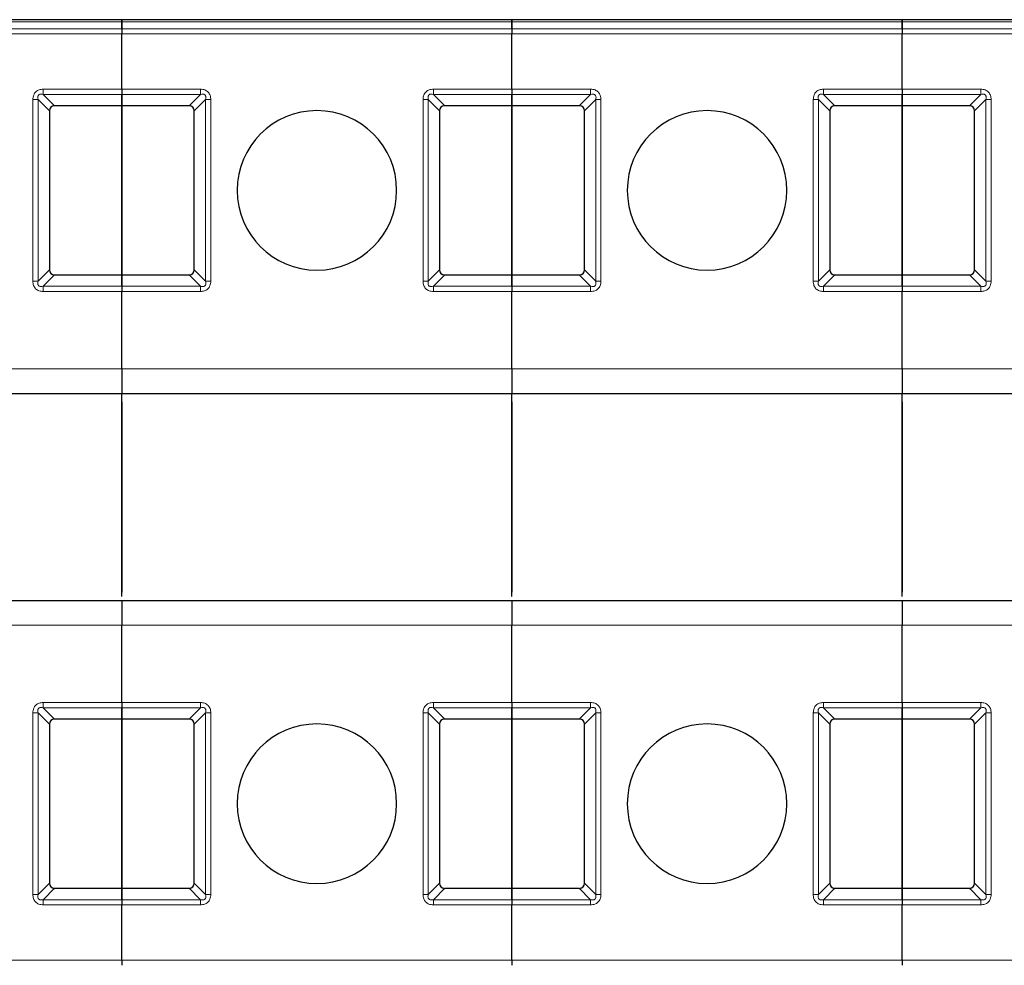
# Model space of a CAD drawing. Header units: millimetres. Extents: x 5 to 418, y 2 to 292.
# Tile 7 of 46: x 100 to 110, y 100 to 109. Entities that reach past the tile are written whole.
import ezdxf

# ---------------------------------------------------------------- set-up
doc = ezdxf.new("R2010")
doc.units = ezdxf.units.MM

msp = doc.modelspace()

# ---------------------------------------------------------------- linework, layer by layer
at = {"color": 7, "linetype": 'Continuous', "lineweight": 25}
for p, q in [((101.2256, 109.4505), (97.2506, 109.4505)), ((105.2006, 109.4505), (101.2256, 109.4505)), ((109.1756, 109.4505), (105.2006, 109.4505)), ((113.1506, 109.4505), (109.1756, 109.4505)), ((101.2256, 109.4286), (101.2256, 109.3584)), ((101.2256, 109.3584), (101.2256, 109.4286)), ((105.2006, 109.3584), (105.2006, 109.4286)), ((105.2006, 109.4286), (105.2006, 109.3584)), ((109.1756, 109.4286), (109.1756, 109.3584)), ((109.1756, 109.3584), (109.1756, 109.4286)), ((101.2256, 108.7425), (101.2256, 109.3054)), ((101.2256, 108.7425), (101.2256, 109.3054)), ((105.2006, 108.7425), (105.2006, 109.3054)), ((105.2006, 108.7425), (105.2006, 109.3054)), ((109.1756, 108.7425), (109.1756, 109.3054)), ((109.1756, 108.7425), (109.1756, 109.3054)), ((101.2256, 108.6895), (101.2256, 108.574)), ((101.2256, 108.574), (101.2256, 108.6895)), ((105.2006, 108.574), (105.2006, 108.6895)), ((105.2006, 108.6895), (105.2006, 108.574)), ((109.1756, 108.6895), (109.1756, 108.574)), ((109.1756, 108.574), (109.1756, 108.6895)), ((101.2256, 108.574), (100.5412, 108.574)), ((101.9101, 108.574), (101.2256, 108.574)), ((101.2256, 106.849), (101.2256, 108.574)), ((101.2256, 108.574), (101.2256, 106.849)), ((105.2006, 108.574), (104.5162, 108.574)), ((105.2006, 108.574), (105.2006, 106.849)), ((105.8851, 108.574), (105.2006, 108.574)), ((105.2006, 106.849), (105.2006, 108.574)), ((109.1756, 108.574), (108.4912, 108.574)), ((109.8601, 108.574), (109.1756, 108.574)), ((109.1756, 106.849), (109.1756, 108.574)), ((109.1756, 108.574), (109.1756, 106.849)), ((100.4881, 108.5209), (100.4881, 106.902)), ((101.9631, 106.902), (101.9631, 108.5209)), ((104.4631, 108.5209), (104.4631, 106.902)), ((105.9381, 106.902), (105.9381, 108.5209)), ((108.4381, 108.5209), (108.4381, 106.902)), ((109.9131, 106.902), (109.9131, 108.5209)), ((100.5412, 106.849), (101.2256, 106.849)), ((101.2256, 106.849), (101.9101, 106.849)), ((101.2256, 106.849), (101.2256, 106.7334)), ((101.2256, 106.7334), (101.2256, 106.849)), ((104.5162, 106.849), (105.2006, 106.849)), ((105.2006, 106.7334), (105.2006, 106.849)), ((105.2006, 106.849), (105.8851, 106.849)), ((105.2006, 106.849), (105.2006, 106.7334)), ((108.4912, 106.849), (109.1756, 106.849)), ((109.1756, 106.849), (109.8601, 106.849)), ((109.1756, 106.849), (109.1756, 106.7334)), ((109.1756, 106.7334), (109.1756, 106.849)), ((101.2256, 105.8927), (101.2256, 106.6804)), ((101.2256, 105.8927), (101.2256, 106.6804)), ((105.2006, 105.8927), (105.2006, 106.6804)), ((105.2006, 105.8927), (105.2006, 106.6804)), ((109.1756, 105.8927), (109.1756, 106.6804)), ((109.1756, 105.8927), (109.1756, 106.6804)), ((97.2506, 105.6427), (101.2256, 105.6427)), ((101.2256, 105.6427), (105.2006, 105.6427)), ((101.2256, 103.574), (101.2256, 105.6427)), ((105.2006, 105.6427), (109.1756, 105.6427)), ((105.2006, 103.574), (105.2006, 105.6427)), ((109.1756, 105.6427), (113.1506, 105.6427)), ((109.1756, 103.574), (109.1756, 105.6427)), ((101.2256, 105.5552), (101.2256, 103.6177)), ((105.2006, 105.5552), (105.2006, 103.6177)), ((109.1756, 105.5552), (109.1756, 103.6177)), ((101.2256, 103.5302), (97.2506, 103.5302)), ((105.2006, 103.5302), (101.2256, 103.5302)), ((109.1756, 103.5302), (105.2006, 103.5302)), ((113.1506, 103.5302), (109.1756, 103.5302)), ((101.2256, 102.4925), (101.2256, 103.2802)), ((101.2256, 102.4925), (101.2256, 103.2802)), ((105.2006, 102.4925), (105.2006, 103.2802)), ((105.2006, 102.4925), (105.2006, 103.2802)), ((109.1756, 102.4925), (109.1756, 103.2802)), ((109.1756, 102.4925), (109.1756, 103.2802)), ((101.2256, 102.4395), (101.2256, 102.324)), ((101.2256, 102.324), (101.2256, 102.4395)), ((105.2006, 102.324), (105.2006, 102.4395)), ((105.2006, 102.4395), (105.2006, 102.324)), ((109.1756, 102.4395), (109.1756, 102.324)), ((109.1756, 102.324), (109.1756, 102.4395)), ((101.2256, 102.324), (100.5412, 102.324)), ((101.9101, 102.324), (101.2256, 102.324)), ((101.2256, 100.599), (101.2256, 102.324)), ((101.2256, 102.324), (101.2256, 100.599)), ((105.2006, 102.324), (104.5162, 102.324)), ((105.2006, 102.324), (105.2006, 100.599)), ((105.8851, 102.324), (105.2006, 102.324)), ((105.2006, 100.599), (105.2006, 102.324)), ((109.1756, 102.324), (108.4912, 102.324)), ((109.8601, 102.324), (109.1756, 102.324)), ((109.1756, 100.599), (109.1756, 102.324)), ((109.1756, 102.324), (109.1756, 100.599)), ((100.4881, 102.2709), (100.4881, 100.652)), ((101.9631, 100.652), (101.9631, 102.2709)), ((104.4631, 102.2709), (104.4631, 100.652)), ((105.9381, 100.652), (105.9381, 102.2709)), ((108.4381, 102.2709), (108.4381, 100.652)), ((109.9131, 100.652), (109.9131, 102.2709)), ((100.5412, 100.599), (101.2256, 100.599)), ((101.2256, 100.599), (101.9101, 100.599)), ((101.2256, 100.599), (101.2256, 100.4834)), ((101.2256, 100.4834), (101.2256, 100.599)), ((104.5162, 100.599), (105.2006, 100.599)), ((105.2006, 100.4834), (105.2006, 100.599)), ((105.2006, 100.599), (105.8851, 100.599)), ((105.2006, 100.599), (105.2006, 100.4834)), ((108.4912, 100.599), (109.1756, 100.599)), ((109.1756, 100.599), (109.8601, 100.599)), ((109.1756, 100.599), (109.1756, 100.4834)), ((109.1756, 100.4834), (109.1756, 100.599)), ((101.2256, 99.8675), (101.2256, 100.4304)), ((101.2256, 99.8675), (101.2256, 100.4304)), ((105.2006, 99.8675), (105.2006, 100.4304)), ((105.2006, 99.8675), (105.2006, 100.4304)), ((109.1756, 99.8675), (109.1756, 100.4304)), ((109.1756, 99.8675), (109.1756, 100.4304))]:
    msp.add_line(p, q, dxfattribs=at)
at = {"color": 7, "linetype": 'Continuous', "lineweight": 18}
for p, q in [((97.2506, 109.4286), (101.2256, 109.4286)), ((101.2256, 109.3584), (97.2506, 109.3584)), ((101.2256, 109.4286), (105.2006, 109.4286)), ((105.2006, 109.3584), (101.2256, 109.3584)), ((105.2006, 109.4286), (109.1756, 109.4286)), ((109.1756, 109.3584), (105.2006, 109.3584)), ((109.1756, 109.4286), (113.1506, 109.4286)), ((113.1506, 109.3584), (109.1756, 109.3584)), ((101.2256, 109.3054), (97.2506, 109.3054)), ((105.2006, 109.3054), (101.2256, 109.3054)), ((109.1756, 109.3054), (105.2006, 109.3054)), ((113.1506, 109.3054), (109.1756, 109.3054)), ((100.4256, 108.7425), (101.2256, 108.7425)), ((101.2256, 108.7425), (102.0256, 108.7425)), ((104.4006, 108.7425), (105.2006, 108.7425)), ((105.2006, 108.7425), (106.0006, 108.7425)), ((108.3756, 108.7425), (109.1756, 108.7425)), ((109.1756, 108.7425), (109.9756, 108.7425)), ((100.3196, 106.7865), (100.3196, 108.6365)), ((100.3726, 106.7865), (100.3726, 108.6365)), ((100.4881, 108.5209), (100.3726, 108.6365)), ((100.4256, 108.6895), (101.2256, 108.6895)), ((100.4256, 108.6895), (100.5412, 108.574)), ((101.2256, 108.6895), (102.0256, 108.6895)), ((101.9101, 108.574), (102.0256, 108.6895)), ((102.0787, 108.6365), (101.9631, 108.5209)), ((102.0787, 108.6365), (102.0787, 106.7865)), ((102.1317, 108.6365), (102.1317, 106.7865)), ((104.2946, 106.7865), (104.2946, 108.6365)), ((104.3476, 106.7865), (104.3476, 108.6365)), ((104.4631, 108.5209), (104.3476, 108.6365)), ((104.4006, 108.6895), (105.2006, 108.6895)), ((104.4006, 108.6895), (104.5162, 108.574)), ((105.2006, 108.6895), (106.0006, 108.6895)), ((105.8851, 108.574), (106.0006, 108.6895)), ((106.0537, 108.6365), (105.9381, 108.5209)), ((106.0537, 108.6365), (106.0537, 106.7865)), ((106.1067, 108.6365), (106.1067, 106.7865)), ((108.2696, 106.7865), (108.2696, 108.6365)), ((108.3226, 106.7865), (108.3226, 108.6365)), ((108.4381, 108.5209), (108.3226, 108.6365)), ((108.3756, 108.6895), (109.1756, 108.6895)), ((108.3756, 108.6895), (108.4912, 108.574)), ((109.1756, 108.6895), (109.9756, 108.6895)), ((109.8601, 108.574), (109.9756, 108.6895)), ((110.0287, 108.6365), (109.9131, 108.5209)), ((110.0287, 108.6365), (110.0287, 106.7865)), ((110.0817, 108.6365), (110.0817, 106.7865)), ((100.3726, 106.7865), (100.4881, 106.902)), ((100.5412, 106.849), (100.4256, 106.7334)), ((102.0256, 106.7334), (101.9101, 106.849)), ((101.9631, 106.902), (102.0787, 106.7865)), ((104.3476, 106.7865), (104.4631, 106.902)), ((104.5162, 106.849), (104.4006, 106.7334)), ((106.0006, 106.7334), (105.8851, 106.849)), ((105.9381, 106.902), (106.0537, 106.7865)), ((108.3226, 106.7865), (108.4381, 106.902)), ((108.4912, 106.849), (108.3756, 106.7334)), ((109.9756, 106.7334), (109.8601, 106.849)), ((109.9131, 106.902), (110.0287, 106.7865)), ((100.4256, 106.6804), (100.4256, 106.7334)), ((101.2256, 106.7334), (100.4256, 106.7334)), ((102.0256, 106.7334), (101.2256, 106.7334)), ((104.4006, 106.6804), (104.4006, 106.7334)), ((105.2006, 106.7334), (104.4006, 106.7334)), ((106.0006, 106.7334), (105.2006, 106.7334)), ((108.3756, 106.6804), (108.3756, 106.7334)), ((109.1756, 106.7334), (108.3756, 106.7334)), ((109.9756, 106.7334), (109.1756, 106.7334)), ((101.2256, 106.6804), (100.4256, 106.6804)), ((102.0256, 106.6804), (101.2256, 106.6804)), ((105.2006, 106.6804), (104.4006, 106.6804)), ((106.0006, 106.6804), (105.2006, 106.6804)), ((109.1756, 106.6804), (108.3756, 106.6804)), ((109.9756, 106.6804), (109.1756, 106.6804)), ((97.2506, 105.8927), (101.2256, 105.8927)), ((101.2256, 105.8927), (105.2006, 105.8927)), ((105.2006, 105.8927), (109.1756, 105.8927)), ((109.1756, 105.8927), (113.1506, 105.8927)), ((101.2256, 103.2802), (97.2506, 103.2802)), ((105.2006, 103.2802), (101.2256, 103.2802)), ((109.1756, 103.2802), (105.2006, 103.2802)), ((113.1506, 103.2802), (109.1756, 103.2802)), ((100.4256, 102.4925), (101.2256, 102.4925)), ((100.4256, 102.4395), (101.2256, 102.4395)), ((100.4256, 102.4395), (100.5412, 102.324)), ((101.2256, 102.4925), (102.0256, 102.4925)), ((101.2256, 102.4395), (102.0256, 102.4395)), ((101.9101, 102.324), (102.0256, 102.4395)), ((102.0256, 102.4925), (102.0256, 102.4395)), ((104.4006, 102.4925), (105.2006, 102.4925)), ((104.4006, 102.4395), (105.2006, 102.4395)), ((104.4006, 102.4395), (104.5162, 102.324)), ((105.2006, 102.4925), (106.0006, 102.4925)), ((105.2006, 102.4395), (106.0006, 102.4395)), ((105.8851, 102.324), (106.0006, 102.4395)), ((106.0006, 102.4925), (106.0006, 102.4395)), ((108.3756, 102.4925), (109.1756, 102.4925)), ((108.3756, 102.4395), (109.1756, 102.4395)), ((108.3756, 102.4395), (108.4912, 102.324)), ((109.1756, 102.4925), (109.9756, 102.4925)), ((109.1756, 102.4395), (109.9756, 102.4395)), ((109.8601, 102.324), (109.9756, 102.4395)), ((109.9756, 102.4925), (109.9756, 102.4395)), ((100.3196, 100.5365), (100.3196, 102.3865)), ((100.3726, 100.5365), (100.3726, 102.3865)), ((100.4881, 102.2709), (100.3726, 102.3865)), ((102.0787, 102.3865), (101.9631, 102.2709)), ((102.0787, 102.3865), (102.0787, 100.5365)), ((102.1317, 102.3865), (102.1317, 100.5365)), ((104.2946, 100.5365), (104.2946, 102.3865)), ((104.3476, 100.5365), (104.3476, 102.3865)), ((104.4631, 102.2709), (104.3476, 102.3865)), ((106.0537, 102.3865), (105.9381, 102.2709)), ((106.0537, 102.3865), (106.0537, 100.5365)), ((106.1067, 102.3865), (106.1067, 100.5365)), ((108.2696, 100.5365), (108.2696, 102.3865)), ((108.3226, 100.5365), (108.3226, 102.3865)), ((108.4381, 102.2709), (108.3226, 102.3865)), ((110.0287, 102.3865), (109.9131, 102.2709)), ((110.0287, 102.3865), (110.0287, 100.5365)), ((110.0817, 102.3865), (110.0817, 100.5365)), ((100.3726, 100.5365), (100.4881, 100.652)), ((101.9631, 100.652), (102.0787, 100.5365)), ((104.3476, 100.5365), (104.4631, 100.652)), ((105.9381, 100.652), (106.0537, 100.5365)), ((108.3226, 100.5365), (108.4381, 100.652)), ((109.9131, 100.652), (110.0287, 100.5365)), ((100.5412, 100.599), (100.4256, 100.4834)), ((102.0256, 100.4834), (101.9101, 100.599)), ((104.5162, 100.599), (104.4006, 100.4834)), ((106.0006, 100.4834), (105.8851, 100.599)), ((108.4912, 100.599), (108.3756, 100.4834)), ((109.9756, 100.4834), (109.8601, 100.599)), ((101.2256, 100.4834), (100.4256, 100.4834)), ((101.2256, 100.4304), (100.4256, 100.4304)), ((102.0256, 100.4834), (101.2256, 100.4834)), ((102.0256, 100.4304), (101.2256, 100.4304)), ((105.2006, 100.4834), (104.4006, 100.4834)), ((105.2006, 100.4304), (104.4006, 100.4304)), ((106.0006, 100.4834), (105.2006, 100.4834)), ((106.0006, 100.4304), (105.2006, 100.4304)), ((109.1756, 100.4834), (108.3756, 100.4834)), ((109.1756, 100.4304), (108.3756, 100.4304)), ((109.9756, 100.4834), (109.1756, 100.4834)), ((109.9756, 100.4304), (109.1756, 100.4304)), ((97.2506, 99.8675), (101.2256, 99.8675)), ((101.2256, 99.8675), (105.2006, 99.8675)), ((105.2006, 99.8675), (109.1756, 99.8675)), ((109.1756, 99.8675), (113.1506, 99.8675))]:
    msp.add_line(p, q, dxfattribs=at)
at = {"color": 7, "linetype": 'Continuous', "lineweight": 25}
for centre, start, end in [((103.2131, 107.7115), 90, 270), ((103.2131, 107.7115), 270, 90), ((107.1881, 107.7115), 90, 270), ((107.1881, 107.7115), 270, 90), ((103.2131, 101.4615), 90, 270), ((103.2131, 101.4615), 270, 90), ((107.1881, 101.4615), 90, 270), ((107.1881, 101.4615), 270, 90)]:
    msp.add_arc(centre, 0.8125, start, end, dxfattribs=at)
for centre, major_axis, start_param, end_param in [((100.5942, 108.4679), (-0.0919, 0.0919), 5.7595865, 6.8067841), ((101.8571, 108.4679), (0.0919, 0.0919), 5.7595865, 6.8067841), ((104.5692, 108.4679), (-0.0919, 0.0919), 5.7595865, 6.8067841), ((105.8321, 108.4679), (0.0919, 0.0919), 5.7595865, 6.8067841), ((108.5442, 108.4679), (-0.0919, 0.0919), 5.7595865, 6.8067841), ((109.8071, 108.4679), (0.0919, 0.0919), 5.7595865, 6.8067841), ((100.5942, 106.955), (0.0919, 0.0919), 2.6179939, 3.6651914), ((101.8571, 106.955), (0.0919, -0.0919), 5.7595865, 6.8067841), ((104.5692, 106.955), (0.0919, 0.0919), 2.6179939, 3.6651914), ((105.8321, 106.955), (0.0919, -0.0919), 5.7595865, 6.8067841), ((108.5442, 106.955), (0.0919, 0.0919), 2.6179939, 3.6651914), ((109.8071, 106.955), (0.0919, -0.0919), 5.7595865, 6.8067841), ((100.5942, 102.2179), (-0.0919, 0.0919), 5.7595865, 6.8067841), ((101.8571, 102.2179), (-0.0919, -0.0919), 2.6179939, 3.6651914), ((104.5692, 102.2179), (-0.0919, 0.0919), 5.7595865, 6.8067841), ((105.8321, 102.2179), (-0.0919, -0.0919), 2.6179939, 3.6651914), ((108.5442, 102.2179), (-0.0919, 0.0919), 5.7595865, 6.8067841), ((109.8071, 102.2179), (-0.0919, -0.0919), 2.6179939, 3.6651914), ((100.5942, 100.705), (-0.0919, -0.0919), 5.7595865, 6.8067841), ((101.8571, 100.705), (0.0919, -0.0919), 5.7595865, 6.8067841), ((104.5692, 100.705), (-0.0919, -0.0919), 5.7595865, 6.8067841), ((105.8321, 100.705), (0.0919, -0.0919), 5.7595865, 6.8067841), ((108.5442, 100.705), (-0.0919, -0.0919), 5.7595865, 6.8067841), ((109.8071, 100.705), (0.0919, -0.0919), 5.7595865, 6.8067841)]:
    msp.add_ellipse(centre, major_axis=major_axis, ratio=0.5773503, start_param=start_param, end_param=end_param, dxfattribs=at)
for points in [[(101.2256, 109.4505), (101.2256, 109.4495), (101.2256, 109.4475), (101.2256, 109.4349), (101.2256, 109.4286)], [(101.2256, 109.4286), (101.2256, 109.4349), (101.2256, 109.4475), (101.2256, 109.4495), (101.2256, 109.4505)], [(105.2006, 109.4286), (105.2006, 109.4349), (105.2006, 109.4475), (105.2006, 109.4495), (105.2006, 109.4505)], [(105.2006, 109.4505), (105.2006, 109.4495), (105.2006, 109.4475), (105.2006, 109.4349), (105.2006, 109.4286)], [(109.1756, 109.4505), (109.1756, 109.4495), (109.1756, 109.4475), (109.1756, 109.4349), (109.1756, 109.4286)], [(109.1756, 109.4286), (109.1756, 109.4349), (109.1756, 109.4475), (109.1756, 109.4495), (109.1756, 109.4505)], [(101.2256, 109.3584), (101.2256, 109.3548), (101.2256, 109.3474), (101.2256, 109.3343), (101.2256, 109.3201), (101.2256, 109.3103), (101.2256, 109.3054)], [(101.2256, 109.3584), (101.2256, 109.3548), (101.2256, 109.3474), (101.2256, 109.3343), (101.2256, 109.3201), (101.2256, 109.3103), (101.2256, 109.3054)], [(105.2006, 109.3584), (105.2006, 109.3548), (105.2006, 109.3474), (105.2006, 109.3343), (105.2006, 109.3201), (105.2006, 109.3103), (105.2006, 109.3054)], [(105.2006, 109.3584), (105.2006, 109.3548), (105.2006, 109.3474), (105.2006, 109.3343), (105.2006, 109.3201), (105.2006, 109.3103), (105.2006, 109.3054)], [(109.1756, 109.3584), (109.1756, 109.3548), (109.1756, 109.3474), (109.1756, 109.3343), (109.1756, 109.3201), (109.1756, 109.3103), (109.1756, 109.3054)], [(109.1756, 109.3584), (109.1756, 109.3548), (109.1756, 109.3474), (109.1756, 109.3343), (109.1756, 109.3201), (109.1756, 109.3103), (109.1756, 109.3054)], [(101.2256, 108.7425), (101.2256, 108.7376), (101.2256, 108.7278), (101.2256, 108.7137), (101.2256, 108.7005), (101.2256, 108.6932), (101.2256, 108.6895)], [(101.2256, 108.7425), (101.2256, 108.7376), (101.2256, 108.7278), (101.2256, 108.7137), (101.2256, 108.7005), (101.2256, 108.6932), (101.2256, 108.6895)], [(105.2006, 108.7425), (105.2006, 108.7376), (105.2006, 108.7278), (105.2006, 108.7137), (105.2006, 108.7005), (105.2006, 108.6932), (105.2006, 108.6895)], [(105.2006, 108.7425), (105.2006, 108.7376), (105.2006, 108.7278), (105.2006, 108.7137), (105.2006, 108.7005), (105.2006, 108.6932), (105.2006, 108.6895)], [(109.1756, 108.7425), (109.1756, 108.7376), (109.1756, 108.7278), (109.1756, 108.7137), (109.1756, 108.7005), (109.1756, 108.6932), (109.1756, 108.6895)], [(109.1756, 108.7425), (109.1756, 108.7376), (109.1756, 108.7278), (109.1756, 108.7137), (109.1756, 108.7005), (109.1756, 108.6932), (109.1756, 108.6895)], [(101.2256, 106.7334), (101.2256, 106.7298), (101.2256, 106.7224), (101.2256, 106.7093), (101.2256, 106.6951), (101.2256, 106.6853), (101.2256, 106.6804)], [(101.2256, 106.7334), (101.2256, 106.7298), (101.2256, 106.7224), (101.2256, 106.7093), (101.2256, 106.6951), (101.2256, 106.6853), (101.2256, 106.6804)], [(105.2006, 106.7334), (105.2006, 106.7298), (105.2006, 106.7224), (105.2006, 106.7093), (105.2006, 106.6951), (105.2006, 106.6853), (105.2006, 106.6804)], [(105.2006, 106.7334), (105.2006, 106.7298), (105.2006, 106.7224), (105.2006, 106.7093), (105.2006, 106.6951), (105.2006, 106.6853), (105.2006, 106.6804)], [(109.1756, 106.7334), (109.1756, 106.7298), (109.1756, 106.7224), (109.1756, 106.7093), (109.1756, 106.6951), (109.1756, 106.6853), (109.1756, 106.6804)], [(109.1756, 106.7334), (109.1756, 106.7298), (109.1756, 106.7224), (109.1756, 106.7093), (109.1756, 106.6951), (109.1756, 106.6853), (109.1756, 106.6804)], [(101.2256, 105.8927), (101.2256, 105.8599), (101.2256, 105.7944), (101.2256, 105.7118), (101.2256, 105.654), (101.2256, 105.6465), (101.2256, 105.6427)], [(101.2256, 105.8927), (101.2256, 105.8599), (101.2256, 105.7944), (101.2256, 105.7118), (101.2256, 105.654), (101.2256, 105.6465), (101.2256, 105.6427)], [(105.2006, 105.8927), (105.2006, 105.8599), (105.2006, 105.7944), (105.2006, 105.7118), (105.2006, 105.654), (105.2006, 105.6465), (105.2006, 105.6427)], [(105.2006, 105.8927), (105.2006, 105.8599), (105.2006, 105.7944), (105.2006, 105.7118), (105.2006, 105.654), (105.2006, 105.6465), (105.2006, 105.6427)], [(109.1756, 105.8927), (109.1756, 105.8599), (109.1756, 105.7944), (109.1756, 105.7118), (109.1756, 105.654), (109.1756, 105.6465), (109.1756, 105.6427)], [(109.1756, 105.8927), (109.1756, 105.8599), (109.1756, 105.7944), (109.1756, 105.7118), (109.1756, 105.654), (109.1756, 105.6465), (109.1756, 105.6427)], [(101.2256, 103.5302), (101.2256, 103.5264), (101.2256, 103.5189), (101.2256, 103.4611), (101.2256, 103.3785), (101.2256, 103.313), (101.2256, 103.2802)], [(101.2256, 103.5302), (101.2256, 103.5264), (101.2256, 103.5189), (101.2256, 103.4611), (101.2256, 103.3785), (101.2256, 103.313), (101.2256, 103.2802)], [(105.2006, 103.5302), (105.2006, 103.5264), (105.2006, 103.5189), (105.2006, 103.4611), (105.2006, 103.3785), (105.2006, 103.313), (105.2006, 103.2802)], [(105.2006, 103.5302), (105.2006, 103.5264), (105.2006, 103.5189), (105.2006, 103.4611), (105.2006, 103.3785), (105.2006, 103.313), (105.2006, 103.2802)], [(109.1756, 103.5302), (109.1756, 103.5264), (109.1756, 103.5189), (109.1756, 103.4611), (109.1756, 103.3785), (109.1756, 103.313), (109.1756, 103.2802)], [(109.1756, 103.5302), (109.1756, 103.5264), (109.1756, 103.5189), (109.1756, 103.4611), (109.1756, 103.3785), (109.1756, 103.313), (109.1756, 103.2802)], [(101.2256, 102.4925), (101.2256, 102.4876), (101.2256, 102.4778), (101.2256, 102.4637), (101.2256, 102.4505), (101.2256, 102.4432), (101.2256, 102.4395)], [(101.2256, 102.4925), (101.2256, 102.4876), (101.2256, 102.4778), (101.2256, 102.4637), (101.2256, 102.4505), (101.2256, 102.4432), (101.2256, 102.4395)], [(105.2006, 102.4925), (105.2006, 102.4876), (105.2006, 102.4778), (105.2006, 102.4637), (105.2006, 102.4505), (105.2006, 102.4432), (105.2006, 102.4395)], [(105.2006, 102.4925), (105.2006, 102.4876), (105.2006, 102.4778), (105.2006, 102.4637), (105.2006, 102.4505), (105.2006, 102.4432), (105.2006, 102.4395)], [(109.1756, 102.4925), (109.1756, 102.4876), (109.1756, 102.4778), (109.1756, 102.4637), (109.1756, 102.4505), (109.1756, 102.4432), (109.1756, 102.4395)], [(109.1756, 102.4925), (109.1756, 102.4876), (109.1756, 102.4778), (109.1756, 102.4637), (109.1756, 102.4505), (109.1756, 102.4432), (109.1756, 102.4395)], [(101.2256, 100.4834), (101.2256, 100.4798), (101.2256, 100.4724), (101.2256, 100.4593), (101.2256, 100.4451), (101.2256, 100.4353), (101.2256, 100.4304)], [(101.2256, 100.4834), (101.2256, 100.4798), (101.2256, 100.4724), (101.2256, 100.4593), (101.2256, 100.4451), (101.2256, 100.4353), (101.2256, 100.4304)], [(105.2006, 100.4834), (105.2006, 100.4798), (105.2006, 100.4724), (105.2006, 100.4593), (105.2006, 100.4451), (105.2006, 100.4353), (105.2006, 100.4304)], [(105.2006, 100.4834), (105.2006, 100.4798), (105.2006, 100.4724), (105.2006, 100.4593), (105.2006, 100.4451), (105.2006, 100.4353), (105.2006, 100.4304)], [(109.1756, 100.4834), (109.1756, 100.4798), (109.1756, 100.4724), (109.1756, 100.4593), (109.1756, 100.4451), (109.1756, 100.4353), (109.1756, 100.4304)], [(109.1756, 100.4834), (109.1756, 100.4798), (109.1756, 100.4724), (109.1756, 100.4593), (109.1756, 100.4451), (109.1756, 100.4353), (109.1756, 100.4304)], [(101.2256, 99.8675), (101.2256, 99.8626), (101.2256, 99.8528), (101.2256, 99.8387), (101.2256, 99.8255), (101.2256, 99.8182), (101.2256, 99.8145)], [(101.2256, 99.8675), (101.2256, 99.8626), (101.2256, 99.8528), (101.2256, 99.8387), (101.2256, 99.8255), (101.2256, 99.8182), (101.2256, 99.8145)], [(105.2006, 99.8675), (105.2006, 99.8626), (105.2006, 99.8528), (105.2006, 99.8387), (105.2006, 99.8255), (105.2006, 99.8182), (105.2006, 99.8145)], [(105.2006, 99.8675), (105.2006, 99.8626), (105.2006, 99.8528), (105.2006, 99.8387), (105.2006, 99.8255), (105.2006, 99.8182), (105.2006, 99.8145)], [(109.1756, 99.8675), (109.1756, 99.8626), (109.1756, 99.8528), (109.1756, 99.8387), (109.1756, 99.8255), (109.1756, 99.8182), (109.1756, 99.8145)], [(109.1756, 99.8675), (109.1756, 99.8626), (109.1756, 99.8528), (109.1756, 99.8387), (109.1756, 99.8255), (109.1756, 99.8182), (109.1756, 99.8145)]]:
    msp.add_open_spline(points, degree=3, dxfattribs=at)
at = {"color": 7, "linetype": 'Continuous', "lineweight": 18}
for points, knots in [([(100.3196, 108.6365), (100.3208, 108.6526), (100.3225, 108.6752), (100.3365, 108.7013), (100.3496, 108.7161), (100.3649, 108.7282), (100.3899, 108.7399), (100.4109, 108.7415), (100.4256, 108.7425)], [0, 0, 0, 0, 0.2823256, 0.3956386, 0.5177702, 0.6311071, 0.7404354, 1, 1, 1, 1]), ([(102.0256, 108.7425), (102.0418, 108.7413), (102.0644, 108.7395), (102.0905, 108.7256), (102.1053, 108.7125), (102.1174, 108.6971), (102.1291, 108.6722), (102.1306, 108.6512), (102.1317, 108.6365)], [0, 0, 0, 0, 0.2823256, 0.3956386, 0.5177703, 0.6311071, 0.7404354, 1, 1, 1, 1]), ([(104.2946, 108.6365), (104.2958, 108.6526), (104.2975, 108.6752), (104.3115, 108.7013), (104.3246, 108.7161), (104.3399, 108.7282), (104.3649, 108.7399), (104.3859, 108.7415), (104.4006, 108.7425)], [0, 0, 0, 0, 0.2823256, 0.3956386, 0.5177702, 0.6311071, 0.7404354, 1, 1, 1, 1]), ([(106.0006, 108.7425), (106.0168, 108.7413), (106.0394, 108.7395), (106.0655, 108.7256), (106.0803, 108.7125), (106.0924, 108.6971), (106.1041, 108.6722), (106.1056, 108.6512), (106.1067, 108.6365)], [0, 0, 0, 0, 0.2823256, 0.3956386, 0.5177703, 0.6311071, 0.7404354, 1, 1, 1, 1]), ([(108.2696, 108.6365), (108.2708, 108.6526), (108.2725, 108.6752), (108.2865, 108.7013), (108.2996, 108.7161), (108.3149, 108.7282), (108.3399, 108.7399), (108.3609, 108.7415), (108.3756, 108.7425)], [0, 0, 0, 0, 0.2823256, 0.3956386, 0.5177702, 0.6311071, 0.7404354, 1, 1, 1, 1]), ([(109.9756, 108.7425), (109.9918, 108.7413), (110.0144, 108.7395), (110.0405, 108.7256), (110.0553, 108.7125), (110.0674, 108.6971), (110.0791, 108.6722), (110.0806, 108.6512), (110.0817, 108.6365)], [0, 0, 0, 0, 0.2823256, 0.3956386, 0.5177703, 0.6311071, 0.7404354, 1, 1, 1, 1]), ([(100.3726, 108.6365), (100.3706, 108.6459), (100.3679, 108.6592), (100.3726, 108.6763), (100.3798, 108.6853), (100.3893, 108.6909), (100.405, 108.6937), (100.4171, 108.6912), (100.4256, 108.6895)], [0, 0, 0, 0, 0.2915567, 0.4094353, 0.5237228, 0.6250088, 0.734944, 1, 1, 1, 1]), ([(102.0256, 108.6895), (102.0351, 108.6915), (102.0483, 108.6942), (102.0655, 108.6895), (102.0744, 108.6823), (102.0801, 108.6728), (102.0829, 108.657), (102.0804, 108.645), (102.0787, 108.6365)], [0, 0, 0, 0, 0.2915567, 0.4094353, 0.5237228, 0.6250088, 0.734944, 1, 1, 1, 1]), ([(104.3476, 108.6365), (104.3456, 108.6459), (104.3429, 108.6592), (104.3476, 108.6763), (104.3548, 108.6853), (104.3643, 108.6909), (104.38, 108.6937), (104.3921, 108.6912), (104.4006, 108.6895)], [0, 0, 0, 0, 0.29155666, 0.40943532, 0.52372283, 0.62500884, 0.73494402, 1, 1, 1, 1]), ([(106.0006, 108.6895), (106.0101, 108.6915), (106.0233, 108.6942), (106.0405, 108.6895), (106.0494, 108.6823), (106.0551, 108.6728), (106.0579, 108.657), (106.0554, 108.645), (106.0537, 108.6365)], [0, 0, 0, 0, 0.2915567, 0.4094353, 0.5237228, 0.6250088, 0.734944, 1, 1, 1, 1]), ([(108.3226, 108.6365), (108.3206, 108.6459), (108.3179, 108.6592), (108.3226, 108.6763), (108.3298, 108.6853), (108.3393, 108.6909), (108.355, 108.6937), (108.3671, 108.6912), (108.3756, 108.6895)], [0, 0, 0, 0, 0.29155666, 0.40943532, 0.52372283, 0.62500884, 0.73494402, 1, 1, 1, 1]), ([(109.9756, 108.6895), (109.9851, 108.6915), (109.9983, 108.6942), (110.0155, 108.6895), (110.0244, 108.6823), (110.0301, 108.6728), (110.0329, 108.657), (110.0304, 108.645), (110.0287, 108.6365)], [0, 0, 0, 0, 0.2915567, 0.4094353, 0.5237228, 0.6250088, 0.734944, 1, 1, 1, 1]), ([(100.4256, 106.6804), (100.4105, 106.6815), (100.3886, 106.6831), (100.3629, 106.696), (100.3474, 106.7084), (100.3352, 106.7238), (100.3225, 106.7491), (100.3208, 106.7711), (100.3196, 106.7865)], [0, 0, 0, 0, 0.2646181, 0.3849548, 0.5040288, 0.613968, 0.7305828, 1, 1, 1, 1]), ([(100.4256, 106.7334), (100.4163, 106.7316), (100.4033, 106.729), (100.3871, 106.733), (100.3783, 106.7387), (100.3725, 106.7474), (100.3683, 106.7638), (100.3708, 106.7769), (100.3726, 106.7865)], [0, 0, 0, 0, 0.288782, 0.3996105, 0.4976777, 0.5951187, 0.7063928, 1, 1, 1, 1]), ([(102.0787, 106.7865), (102.0806, 106.777), (102.0834, 106.7638), (102.0786, 106.7466), (102.0715, 106.7377), (102.062, 106.732), (102.0462, 106.7292), (102.0342, 106.7317), (102.0256, 106.7334)], [0, 0, 0, 0, 0.2915567, 0.4094353, 0.5237228, 0.6250088, 0.734944, 1, 1, 1, 1]), ([(102.1317, 106.7865), (102.1305, 106.7703), (102.1287, 106.7477), (102.1148, 106.7216), (102.1017, 106.7068), (102.0863, 106.6947), (102.0614, 106.683), (102.0404, 106.6815), (102.0256, 106.6804)], [0, 0, 0, 0, 0.2823256, 0.3956386, 0.5177702, 0.6311071, 0.7404354, 1, 1, 1, 1]), ([(104.4006, 106.6804), (104.3855, 106.6815), (104.3636, 106.6831), (104.3379, 106.696), (104.3224, 106.7084), (104.3102, 106.7238), (104.2975, 106.7491), (104.2958, 106.7711), (104.2946, 106.7865)], [0, 0, 0, 0, 0.2646181, 0.3849548, 0.5040288, 0.613968, 0.7305828, 1, 1, 1, 1]), ([(104.4006, 106.7334), (104.3913, 106.7316), (104.3783, 106.729), (104.3621, 106.733), (104.3533, 106.7387), (104.3475, 106.7474), (104.3433, 106.7638), (104.3458, 106.7769), (104.3476, 106.7865)], [0, 0, 0, 0, 0.288782, 0.3996105, 0.4976777, 0.5951187, 0.7063928, 1, 1, 1, 1]), ([(106.0537, 106.7865), (106.0556, 106.777), (106.0584, 106.7638), (106.0536, 106.7466), (106.0465, 106.7377), (106.037, 106.732), (106.0212, 106.7292), (106.0092, 106.7317), (106.0006, 106.7334)], [0, 0, 0, 0, 0.2915567, 0.4094353, 0.5237228, 0.6250088, 0.734944, 1, 1, 1, 1]), ([(106.1067, 106.7865), (106.1055, 106.7703), (106.1037, 106.7477), (106.0898, 106.7216), (106.0767, 106.7068), (106.0613, 106.6947), (106.0364, 106.683), (106.0154, 106.6815), (106.0006, 106.6804)], [0, 0, 0, 0, 0.2823256, 0.3956386, 0.5177702, 0.6311071, 0.7404354, 1, 1, 1, 1]), ([(108.3756, 106.6804), (108.3605, 106.6815), (108.3386, 106.6831), (108.3129, 106.696), (108.2974, 106.7084), (108.2852, 106.7238), (108.2725, 106.7491), (108.2708, 106.7711), (108.2696, 106.7865)], [0, 0, 0, 0, 0.2646181, 0.3849548, 0.5040288, 0.613968, 0.7305828, 1, 1, 1, 1]), ([(108.3756, 106.7334), (108.3663, 106.7316), (108.3533, 106.729), (108.3371, 106.733), (108.3283, 106.7387), (108.3225, 106.7474), (108.3183, 106.7638), (108.3208, 106.7769), (108.3226, 106.7865)], [0, 0, 0, 0, 0.288782, 0.3996105, 0.4976777, 0.5951187, 0.7063928, 1, 1, 1, 1]), ([(110.0287, 106.7865), (110.0306, 106.777), (110.0334, 106.7638), (110.0286, 106.7466), (110.0215, 106.7377), (110.012, 106.732), (109.9962, 106.7292), (109.9842, 106.7317), (109.9756, 106.7334)], [0, 0, 0, 0, 0.2915567, 0.4094353, 0.5237228, 0.6250088, 0.734944, 1, 1, 1, 1]), ([(110.0817, 106.7865), (110.0805, 106.7703), (110.0787, 106.7477), (110.0648, 106.7216), (110.0517, 106.7068), (110.0363, 106.6947), (110.0114, 106.683), (109.9904, 106.6815), (109.9756, 106.6804)], [0, 0, 0, 0, 0.28232556, 0.3956386, 0.51777025, 0.63110711, 0.74043539, 1, 1, 1, 1]), ([(100.3196, 102.3865), (100.3208, 102.4026), (100.3225, 102.4252), (100.3365, 102.4513), (100.3496, 102.4661), (100.3649, 102.4782), (100.3899, 102.4899), (100.4109, 102.4915), (100.4256, 102.4925)], [0, 0, 0, 0, 0.2823256, 0.3956386, 0.5177702, 0.6311071, 0.7404354, 1, 1, 1, 1]), ([(100.3726, 102.3865), (100.3706, 102.3959), (100.3679, 102.4092), (100.3726, 102.4263), (100.3798, 102.4353), (100.3893, 102.4409), (100.405, 102.4437), (100.4171, 102.4412), (100.4256, 102.4395)], [0, 0, 0, 0, 0.2915567, 0.4094353, 0.5237228, 0.6250088, 0.734944, 1, 1, 1, 1]), ([(102.0256, 102.4925), (102.0407, 102.4914), (102.0627, 102.4898), (102.0884, 102.4769), (102.1039, 102.4645), (102.1161, 102.4491), (102.1288, 102.4238), (102.1305, 102.4018), (102.1317, 102.3865)], [0, 0, 0, 0, 0.26461808, 0.38495477, 0.50402884, 0.61396803, 0.73058283, 1, 1, 1, 1]), ([(102.0256, 102.4395), (102.035, 102.4413), (102.0479, 102.4439), (102.0642, 102.4399), (102.0729, 102.4342), (102.0788, 102.4255), (102.083, 102.4091), (102.0805, 102.396), (102.0787, 102.3865)], [0, 0, 0, 0, 0.288782, 0.3996105, 0.4976777, 0.5951187, 0.7063928, 1, 1, 1, 1]), ([(104.2946, 102.3865), (104.2958, 102.4026), (104.2975, 102.4252), (104.3115, 102.4513), (104.3246, 102.4661), (104.3399, 102.4782), (104.3649, 102.4899), (104.3859, 102.4915), (104.4006, 102.4925)], [0, 0, 0, 0, 0.28232556, 0.3956386, 0.51777025, 0.63110711, 0.74043539, 1, 1, 1, 1]), ([(104.3476, 102.3865), (104.3456, 102.3959), (104.3429, 102.4092), (104.3476, 102.4263), (104.3548, 102.4353), (104.3643, 102.4409), (104.38, 102.4437), (104.3921, 102.4412), (104.4006, 102.4395)], [0, 0, 0, 0, 0.2915567, 0.4094353, 0.5237228, 0.6250088, 0.734944, 1, 1, 1, 1]), ([(106.0006, 102.4925), (106.0157, 102.4914), (106.0377, 102.4898), (106.0634, 102.4769), (106.0789, 102.4645), (106.0911, 102.4491), (106.1038, 102.4238), (106.1055, 102.4018), (106.1067, 102.3865)], [0, 0, 0, 0, 0.2646181, 0.3849548, 0.5040288, 0.613968, 0.7305828, 1, 1, 1, 1]), ([(106.0006, 102.4395), (106.01, 102.4413), (106.0229, 102.4439), (106.0392, 102.4399), (106.0479, 102.4342), (106.0538, 102.4255), (106.058, 102.4091), (106.0555, 102.396), (106.0537, 102.3865)], [0, 0, 0, 0, 0.288782, 0.3996105, 0.4976777, 0.5951187, 0.7063928, 1, 1, 1, 1]), ([(108.2696, 102.3865), (108.2708, 102.4026), (108.2725, 102.4252), (108.2865, 102.4513), (108.2996, 102.4661), (108.3149, 102.4782), (108.3399, 102.4899), (108.3609, 102.4915), (108.3756, 102.4925)], [0, 0, 0, 0, 0.28232556, 0.3956386, 0.51777025, 0.63110711, 0.74043539, 1, 1, 1, 1]), ([(108.3226, 102.3865), (108.3206, 102.3959), (108.3179, 102.4092), (108.3226, 102.4263), (108.3298, 102.4353), (108.3393, 102.4409), (108.355, 102.4437), (108.3671, 102.4412), (108.3756, 102.4395)], [0, 0, 0, 0, 0.2915567, 0.4094353, 0.5237228, 0.6250088, 0.734944, 1, 1, 1, 1]), ([(109.9756, 102.4925), (109.9907, 102.4914), (110.0127, 102.4898), (110.0384, 102.4769), (110.0539, 102.4645), (110.0661, 102.4491), (110.0788, 102.4238), (110.0805, 102.4018), (110.0817, 102.3865)], [0, 0, 0, 0, 0.2646181, 0.3849548, 0.5040288, 0.613968, 0.7305828, 1, 1, 1, 1]), ([(109.9756, 102.4395), (109.985, 102.4413), (109.9979, 102.4439), (110.0142, 102.4399), (110.0229, 102.4342), (110.0288, 102.4255), (110.033, 102.4091), (110.0305, 102.396), (110.0287, 102.3865)], [0, 0, 0, 0, 0.288782, 0.3996105, 0.4976777, 0.5951187, 0.7063928, 1, 1, 1, 1]), ([(100.4256, 100.4304), (100.4095, 100.4316), (100.3869, 100.4334), (100.3608, 100.4473), (100.346, 100.4604), (100.3338, 100.4758), (100.3221, 100.5007), (100.3206, 100.5217), (100.3196, 100.5365)], [0, 0, 0, 0, 0.2823256, 0.3956386, 0.5177703, 0.6311071, 0.7404354, 1, 1, 1, 1]), ([(100.4256, 100.4834), (100.4162, 100.4815), (100.4029, 100.4787), (100.3858, 100.4834), (100.3768, 100.4906), (100.3712, 100.5001), (100.3684, 100.5159), (100.3709, 100.5279), (100.3726, 100.5365)], [0, 0, 0, 0, 0.2915567, 0.4094353, 0.5237228, 0.6250088, 0.734944, 1, 1, 1, 1]), ([(102.0787, 100.5365), (102.0806, 100.527), (102.0834, 100.5138), (102.0786, 100.4966), (102.0715, 100.4877), (102.062, 100.482), (102.0462, 100.4792), (102.0342, 100.4817), (102.0256, 100.4834)], [0, 0, 0, 0, 0.2915567, 0.4094353, 0.5237228, 0.6250088, 0.734944, 1, 1, 1, 1]), ([(102.1317, 100.5365), (102.1305, 100.5203), (102.1287, 100.4977), (102.1148, 100.4716), (102.1017, 100.4568), (102.0863, 100.4447), (102.0614, 100.433), (102.0404, 100.4315), (102.0256, 100.4304)], [0, 0, 0, 0, 0.2823256, 0.3956386, 0.5177702, 0.6311071, 0.7404354, 1, 1, 1, 1]), ([(104.4006, 100.4304), (104.3845, 100.4316), (104.3619, 100.4334), (104.3358, 100.4473), (104.321, 100.4604), (104.3088, 100.4758), (104.2971, 100.5007), (104.2956, 100.5217), (104.2946, 100.5365)], [0, 0, 0, 0, 0.2823256, 0.3956386, 0.5177703, 0.6311071, 0.7404354, 1, 1, 1, 1]), ([(104.4006, 100.4834), (104.3912, 100.4815), (104.3779, 100.4787), (104.3608, 100.4834), (104.3518, 100.4906), (104.3462, 100.5001), (104.3434, 100.5159), (104.3459, 100.5279), (104.3476, 100.5365)], [0, 0, 0, 0, 0.2915567, 0.4094353, 0.5237228, 0.6250088, 0.734944, 1, 1, 1, 1]), ([(106.0537, 100.5365), (106.0556, 100.527), (106.0584, 100.5138), (106.0536, 100.4966), (106.0465, 100.4877), (106.037, 100.482), (106.0212, 100.4792), (106.0092, 100.4817), (106.0006, 100.4834)], [0, 0, 0, 0, 0.2915567, 0.4094353, 0.5237228, 0.6250088, 0.734944, 1, 1, 1, 1]), ([(106.1067, 100.5365), (106.1055, 100.5203), (106.1037, 100.4977), (106.0898, 100.4716), (106.0767, 100.4568), (106.0613, 100.4447), (106.0364, 100.433), (106.0154, 100.4315), (106.0006, 100.4304)], [0, 0, 0, 0, 0.2823256, 0.3956386, 0.5177702, 0.6311071, 0.7404354, 1, 1, 1, 1]), ([(108.3756, 100.4304), (108.3595, 100.4316), (108.3369, 100.4334), (108.3108, 100.4473), (108.296, 100.4604), (108.2838, 100.4758), (108.2721, 100.5007), (108.2706, 100.5217), (108.2696, 100.5365)], [0, 0, 0, 0, 0.2823256, 0.3956386, 0.5177703, 0.6311071, 0.7404354, 1, 1, 1, 1]), ([(108.3756, 100.4834), (108.3662, 100.4815), (108.3529, 100.4787), (108.3358, 100.4834), (108.3268, 100.4906), (108.3212, 100.5001), (108.3184, 100.5159), (108.3209, 100.5279), (108.3226, 100.5365)], [0, 0, 0, 0, 0.2915567, 0.4094353, 0.5237228, 0.6250088, 0.734944, 1, 1, 1, 1]), ([(110.0287, 100.5365), (110.0306, 100.527), (110.0334, 100.5138), (110.0286, 100.4966), (110.0215, 100.4877), (110.012, 100.482), (109.9962, 100.4792), (109.9842, 100.4817), (109.9756, 100.4834)], [0, 0, 0, 0, 0.2915567, 0.4094353, 0.5237228, 0.6250088, 0.734944, 1, 1, 1, 1]), ([(110.0817, 100.5365), (110.0805, 100.5203), (110.0787, 100.4977), (110.0648, 100.4716), (110.0517, 100.4568), (110.0363, 100.4447), (110.0114, 100.433), (109.9904, 100.4315), (109.9756, 100.4304)], [0, 0, 0, 0, 0.2823256, 0.3956386, 0.5177702, 0.6311071, 0.7404354, 1, 1, 1, 1])]:
    msp.add_open_spline(points, degree=3, knots=knots, dxfattribs=at)
for points in [[(100.4256, 108.6895), (100.4256, 108.6932), (100.4256, 108.7005), (100.4256, 108.7137), (100.4256, 108.7278), (100.4256, 108.7376), (100.4256, 108.7425)], [(102.0256, 108.7425), (102.0256, 108.7376), (102.0256, 108.7278), (102.0256, 108.7137), (102.0256, 108.7005), (102.0256, 108.6932), (102.0256, 108.6895)], [(104.4006, 108.6895), (104.4006, 108.6932), (104.4006, 108.7005), (104.4006, 108.7137), (104.4006, 108.7278), (104.4006, 108.7376), (104.4006, 108.7425)], [(106.0006, 108.7425), (106.0006, 108.7376), (106.0006, 108.7278), (106.0006, 108.7137), (106.0006, 108.7005), (106.0006, 108.6932), (106.0006, 108.6895)], [(108.3756, 108.6895), (108.3756, 108.6932), (108.3756, 108.7005), (108.3756, 108.7137), (108.3756, 108.7278), (108.3756, 108.7376), (108.3756, 108.7425)], [(109.9756, 108.7425), (109.9756, 108.7376), (109.9756, 108.7278), (109.9756, 108.7137), (109.9756, 108.7005), (109.9756, 108.6932), (109.9756, 108.6895)], [(100.3196, 108.6365), (100.3245, 108.6365), (100.3343, 108.6365), (100.3484, 108.6365), (100.3616, 108.6365), (100.3689, 108.6365), (100.3726, 108.6365)], [(102.1317, 108.6365), (102.1268, 108.6365), (102.117, 108.6365), (102.1028, 108.6365), (102.0897, 108.6365), (102.0823, 108.6365), (102.0787, 108.6365)], [(104.2946, 108.6365), (104.2995, 108.6365), (104.3093, 108.6365), (104.3234, 108.6365), (104.3366, 108.6365), (104.3439, 108.6365), (104.3476, 108.6365)], [(106.1067, 108.6365), (106.1018, 108.6365), (106.092, 108.6365), (106.0778, 108.6365), (106.0647, 108.6365), (106.0573, 108.6365), (106.0537, 108.6365)], [(108.2696, 108.6365), (108.2745, 108.6365), (108.2843, 108.6365), (108.2984, 108.6365), (108.3116, 108.6365), (108.3189, 108.6365), (108.3226, 108.6365)], [(110.0817, 108.6365), (110.0768, 108.6365), (110.067, 108.6365), (110.0528, 108.6365), (110.0397, 108.6365), (110.0323, 108.6365), (110.0287, 108.6365)], [(100.3196, 106.7865), (100.3245, 106.7865), (100.3343, 106.7865), (100.3484, 106.7865), (100.3616, 106.7865), (100.3689, 106.7865), (100.3726, 106.7865)], [(102.0256, 106.7334), (102.0256, 106.7298), (102.0256, 106.7224), (102.0256, 106.7093), (102.0256, 106.6951), (102.0256, 106.6853), (102.0256, 106.6804)], [(102.1317, 106.7865), (102.1268, 106.7865), (102.117, 106.7865), (102.1028, 106.7865), (102.0897, 106.7865), (102.0823, 106.7865), (102.0787, 106.7865)], [(104.2946, 106.7865), (104.2995, 106.7865), (104.3093, 106.7865), (104.3234, 106.7865), (104.3366, 106.7865), (104.3439, 106.7865), (104.3476, 106.7865)], [(106.0006, 106.7334), (106.0006, 106.7298), (106.0006, 106.7224), (106.0006, 106.7093), (106.0006, 106.6951), (106.0006, 106.6853), (106.0006, 106.6804)], [(106.1067, 106.7865), (106.1018, 106.7865), (106.092, 106.7865), (106.0778, 106.7865), (106.0647, 106.7865), (106.0573, 106.7865), (106.0537, 106.7865)], [(108.2696, 106.7865), (108.2745, 106.7865), (108.2843, 106.7865), (108.2984, 106.7865), (108.3116, 106.7865), (108.3189, 106.7865), (108.3226, 106.7865)], [(109.9756, 106.7334), (109.9756, 106.7298), (109.9756, 106.7224), (109.9756, 106.7093), (109.9756, 106.6951), (109.9756, 106.6853), (109.9756, 106.6804)], [(110.0817, 106.7865), (110.0768, 106.7865), (110.067, 106.7865), (110.0528, 106.7865), (110.0397, 106.7865), (110.0323, 106.7865), (110.0287, 106.7865)], [(100.4256, 102.4395), (100.4256, 102.4432), (100.4256, 102.4505), (100.4256, 102.4637), (100.4256, 102.4778), (100.4256, 102.4876), (100.4256, 102.4925)], [(104.4006, 102.4395), (104.4006, 102.4432), (104.4006, 102.4505), (104.4006, 102.4637), (104.4006, 102.4778), (104.4006, 102.4876), (104.4006, 102.4925)], [(108.3756, 102.4395), (108.3756, 102.4432), (108.3756, 102.4505), (108.3756, 102.4637), (108.3756, 102.4778), (108.3756, 102.4876), (108.3756, 102.4925)], [(100.3196, 102.3865), (100.3245, 102.3865), (100.3343, 102.3865), (100.3484, 102.3865), (100.3616, 102.3865), (100.3689, 102.3865), (100.3726, 102.3865)], [(102.1317, 102.3865), (102.1268, 102.3865), (102.117, 102.3865), (102.1028, 102.3865), (102.0897, 102.3865), (102.0823, 102.3865), (102.0787, 102.3865)], [(104.2946, 102.3865), (104.2995, 102.3865), (104.3093, 102.3865), (104.3234, 102.3865), (104.3366, 102.3865), (104.3439, 102.3865), (104.3476, 102.3865)], [(106.1067, 102.3865), (106.1018, 102.3865), (106.092, 102.3865), (106.0778, 102.3865), (106.0647, 102.3865), (106.0573, 102.3865), (106.0537, 102.3865)], [(108.2696, 102.3865), (108.2745, 102.3865), (108.2843, 102.3865), (108.2984, 102.3865), (108.3116, 102.3865), (108.3189, 102.3865), (108.3226, 102.3865)], [(110.0817, 102.3865), (110.0768, 102.3865), (110.067, 102.3865), (110.0528, 102.3865), (110.0397, 102.3865), (110.0323, 102.3865), (110.0287, 102.3865)], [(100.3196, 100.5365), (100.3245, 100.5365), (100.3343, 100.5365), (100.3484, 100.5365), (100.3616, 100.5365), (100.3689, 100.5365), (100.3726, 100.5365)], [(102.1317, 100.5365), (102.1268, 100.5365), (102.117, 100.5365), (102.1028, 100.5365), (102.0897, 100.5365), (102.0823, 100.5365), (102.0787, 100.5365)], [(104.2946, 100.5365), (104.2995, 100.5365), (104.3093, 100.5365), (104.3234, 100.5365), (104.3366, 100.5365), (104.3439, 100.5365), (104.3476, 100.5365)], [(106.1067, 100.5365), (106.1018, 100.5365), (106.092, 100.5365), (106.0778, 100.5365), (106.0647, 100.5365), (106.0573, 100.5365), (106.0537, 100.5365)], [(108.2696, 100.5365), (108.2745, 100.5365), (108.2843, 100.5365), (108.2984, 100.5365), (108.3116, 100.5365), (108.3189, 100.5365), (108.3226, 100.5365)], [(110.0817, 100.5365), (110.0768, 100.5365), (110.067, 100.5365), (110.0528, 100.5365), (110.0397, 100.5365), (110.0323, 100.5365), (110.0287, 100.5365)], [(100.4256, 100.4304), (100.4256, 100.4353), (100.4256, 100.4451), (100.4256, 100.4593), (100.4256, 100.4724), (100.4256, 100.4798), (100.4256, 100.4834)], [(102.0256, 100.4834), (102.0256, 100.4798), (102.0256, 100.4724), (102.0256, 100.4593), (102.0256, 100.4451), (102.0256, 100.4353), (102.0256, 100.4304)], [(104.4006, 100.4304), (104.4006, 100.4353), (104.4006, 100.4451), (104.4006, 100.4593), (104.4006, 100.4724), (104.4006, 100.4798), (104.4006, 100.4834)], [(106.0006, 100.4834), (106.0006, 100.4798), (106.0006, 100.4724), (106.0006, 100.4593), (106.0006, 100.4451), (106.0006, 100.4353), (106.0006, 100.4304)], [(108.3756, 100.4304), (108.3756, 100.4353), (108.3756, 100.4451), (108.3756, 100.4593), (108.3756, 100.4724), (108.3756, 100.4798), (108.3756, 100.4834)], [(109.9756, 100.4834), (109.9756, 100.4798), (109.9756, 100.4724), (109.9756, 100.4593), (109.9756, 100.4451), (109.9756, 100.4353), (109.9756, 100.4304)]]:
    msp.add_open_spline(points, degree=3, dxfattribs=at)

doc.saveas('drawing.dxf')
